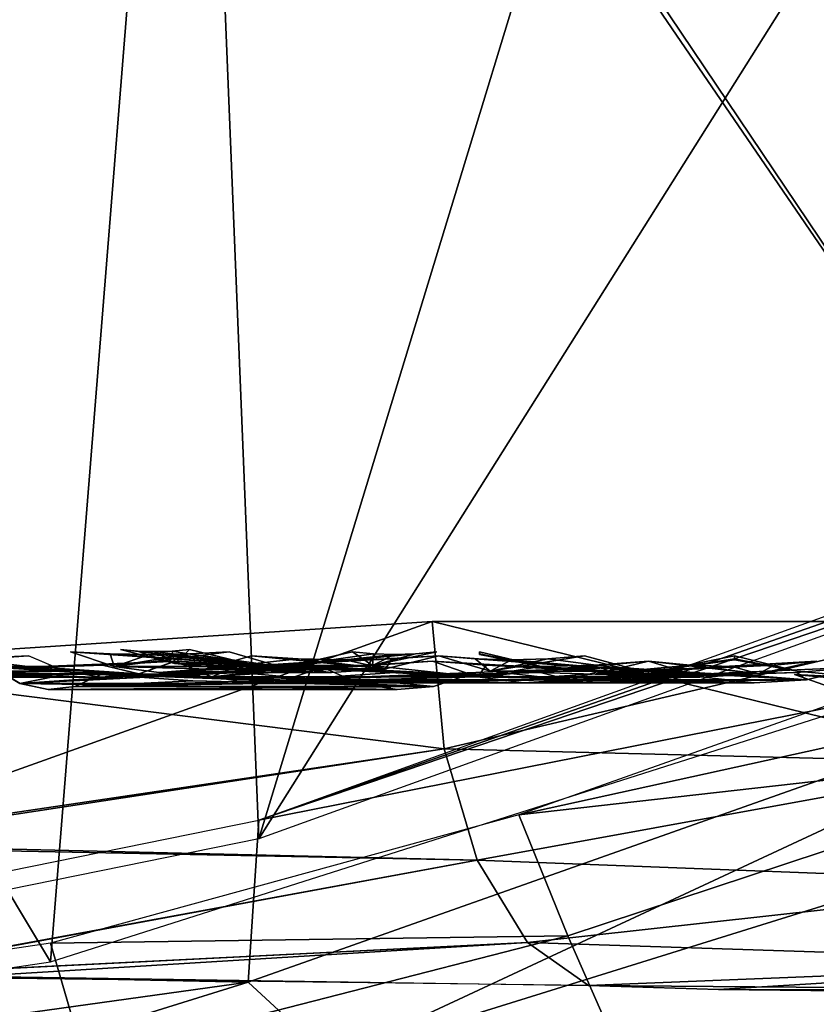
# Model space of a CAD drawing. Header units: millimetres. Extents: x -20 to 20, y -19.6 to 34.
# Tile 22 of 53: x 2.5 to 4.7, y -11.9 to -9.3. Entities that reach past the tile are written whole.
import ezdxf

# ---------------------------------------------------------------- set-up
doc = ezdxf.new("R2010")
doc.units = ezdxf.units.MM
doc.header["$LTSCALE"] = 101.851852
for name, color, linetype in [('161', 7, 'CONTINUOUS'), ('175', 7, 'CONTINUOUS'), ('177', 7, 'CONTINUOUS'), ('179', 7, 'CONTINUOUS'), ('180', 7, 'CONTINUOUS'), ('185', 7, 'CONTINUOUS'), ('187', 7, 'CONTINUOUS'), ('190', 7, 'CONTINUOUS'), ('198', 7, 'CONTINUOUS'), ('200', 7, 'CONTINUOUS'), ('207', 7, 'CONTINUOUS'), ('210', 7, 'CONTINUOUS'), ('211', 7, 'CONTINUOUS'), ('223', 7, 'CONTINUOUS'), ('225', 7, 'CONTINUOUS'), ('226', 7, 'CONTINUOUS'), ('229', 7, 'CONTINUOUS'), ('245', 7, 'CONTINUOUS'), ('256', 7, 'CONTINUOUS'), ('262', 7, 'CONTINUOUS'), ('314', 7, 'CONTINUOUS'), ('315', 7, 'CONTINUOUS'), ('318', 7, 'CONTINUOUS'), ('320', 7, 'CONTINUOUS'), ('338', 7, 'CONTINUOUS'), ('340', 7, 'CONTINUOUS'), ('355', 7, 'CONTINUOUS'), ('367', 7, 'CONTINUOUS')]:
    doc.layers.add(name, color=color, linetype=linetype)

msp = doc.modelspace()

# ---------------------------------------------------------------- linework, layer by layer
at = {"layer": '161', "linetype": 'Continuous'}
for points in [[(2.9541, -10.9747, 1.3775), (2.8084, -10.9371, 1.3096), (3.1484, -10.9747, 0.8436), (2.9541, -10.9747, 1.3775)], [(2.8084, -10.9371, 1.3096), (2.8545, -10.941, 1.1827), (3.1484, -10.9747, 0.8436), (2.8084, -10.9371, 1.3096)], [(2.8545, -10.941, 1.1827), (2.9007, -10.9423, 1.0558), (3.1484, -10.9747, 0.8436), (2.8545, -10.941, 1.1827)], [(2.9007, -10.9423, 1.0558), (2.9469, -10.941, 0.9289), (3.1484, -10.9747, 0.8436), (2.9007, -10.9423, 1.0558)], [(2.9469, -10.941, 0.9289), (2.9932, -10.9371, 0.802), (3.1484, -10.9747, 0.8436), (2.9469, -10.941, 0.9289)], [(3.5981, -10.9487, 1.1341), (3.2676, -10.9801, 1.5237), (3.6546, -10.9429, 0.9793), (3.5981, -10.9487, 1.1341)], [(3.6546, -10.9429, 0.9793), (3.2676, -10.9801, 1.5237), (3.4826, -10.9801, 0.9332), (3.6546, -10.9429, 0.9793)], [(3.429, -10.9429, 1.599), (3.2676, -10.9801, 1.5237), (3.4852, -10.9487, 1.444), (3.429, -10.9429, 1.599)], [(3.4852, -10.9487, 1.444), (3.2676, -10.9801, 1.5237), (3.5416, -10.9507, 1.289), (3.4852, -10.9487, 1.444)], [(3.5416, -10.9507, 1.289), (3.2676, -10.9801, 1.5237), (3.5981, -10.9487, 1.1341), (3.5416, -10.9507, 1.289)], [(3.3073, -10.9899, 0.8862), (2.9541, -10.9747, 1.3775), (3.1484, -10.9747, 0.8436), (3.3073, -10.9899, 0.8862)], [(3.1032, -10.9899, 1.447), (2.9541, -10.9747, 1.3775), (3.3073, -10.9899, 0.8862), (3.1032, -10.9899, 1.447)], [(3.4826, -10.9801, 0.9332), (3.1032, -10.9899, 1.447), (3.3073, -10.9899, 0.8862), (3.4826, -10.9801, 0.9332)], [(3.2676, -10.9801, 1.5237), (3.1032, -10.9899, 1.447), (3.4826, -10.9801, 0.9332), (3.2676, -10.9801, 1.5237)]]:
    msp.add_3dface(points, dxfattribs=at)
at = {"layer": '175', "linetype": 'Continuous'}
for points in [[(2.9557, -10.968, 4.2207), (3.1274, -10.9788, 4.0763), (3.7641, -11.01, 3.7641), (2.9557, -10.968, 4.2207)], [(3.0535, -11.01, 4.3605), (2.9557, -10.968, 4.2207), (3.7641, -11.01, 3.7641), (3.0535, -11.01, 4.3605)], [(3.1274, -10.9788, 4.0763), (3.2993, -10.9824, 3.9319), (3.7641, -11.01, 3.7641), (3.1274, -10.9788, 4.0763)], [(3.2993, -10.9824, 3.9319), (3.4715, -10.9788, 3.7876), (3.7641, -11.01, 3.7641), (3.2993, -10.9824, 3.9319)], [(3.4715, -10.9788, 3.7876), (3.6436, -10.968, 3.6435), (3.7641, -11.01, 3.7641), (3.4715, -10.9788, 3.7876)], [(3.9326, -10.9984, 4.2907), (3.2518, -11.0177, 4.6439), (4.1276, -10.9845, 4.1275), (3.9326, -10.9984, 4.2907)], [(4.1276, -10.9845, 4.1275), (3.2518, -11.0177, 4.6439), (4.0087, -11.0177, 4.0087), (4.1276, -10.9845, 4.1275)], [(3.3483, -10.9845, 4.7814), (3.2518, -11.0177, 4.6439), (3.5427, -10.9984, 4.6178), (3.3483, -10.9845, 4.7814)], [(3.7375, -11.003, 4.4542), (3.2518, -11.0177, 4.6439), (3.9326, -10.9984, 4.2907), (3.7375, -11.003, 4.4542)], [(3.5427, -10.9984, 4.6178), (3.2518, -11.0177, 4.6439), (3.7375, -11.003, 4.4542), (3.5427, -10.9984, 4.6178)], [(3.1537, -11.0265, 4.5039), (3.0535, -11.01, 4.3605), (3.8879, -11.0265, 3.8878), (3.1537, -11.0265, 4.5039)], [(3.8879, -11.0265, 3.8878), (3.0535, -11.01, 4.3605), (3.7641, -11.01, 3.7641), (3.8879, -11.0265, 3.8878)], [(3.2518, -11.0177, 4.6439), (3.1537, -11.0265, 4.5039), (4.0087, -11.0177, 4.0087), (3.2518, -11.0177, 4.6439)], [(4.0087, -11.0177, 4.0087), (3.1537, -11.0265, 4.5039), (3.8879, -11.0265, 3.8878), (4.0087, -11.0177, 4.0087)]]:
    msp.add_3dface(points, dxfattribs=at)
at = {"layer": '177', "linetype": 'Continuous'}
for points in [[(2.7812, -10.9487, -2.549), (2.6754, -10.9429, -2.6753), (2.7921, -10.9825, -2.7921), (2.7812, -10.9487, -2.549)], [(2.8871, -10.9507, -2.4226), (2.7812, -10.9487, -2.549), (2.7921, -10.9825, -2.7921), (2.8871, -10.9507, -2.4226)], [(3.0993, -10.9429, -2.1701), (2.9932, -10.9487, -2.2963), (2.7921, -10.9825, -2.7921), (3.0993, -10.9429, -2.1701)], [(3.2345, -10.9825, -2.2648), (3.0993, -10.9429, -2.1701), (2.7921, -10.9825, -2.7921), (3.2345, -10.9825, -2.2648)], [(2.9932, -10.9487, -2.2963), (2.8871, -10.9507, -2.4226), (2.7921, -10.9825, -2.7921), (2.9932, -10.9487, -2.2963)], [(3.1595, -10.9537, -3.1595), (3.5179, -10.989, -2.4632), (3.0367, -10.989, -3.0367), (3.1595, -10.9537, -3.1595)], [(3.2844, -10.9618, -3.0102), (3.5179, -10.989, -2.4632), (3.1595, -10.9537, -3.1595), (3.2844, -10.9618, -3.0102)], [(3.6601, -10.9537, -2.5628), (3.5179, -10.989, -2.4632), (3.5348, -10.9618, -2.7118), (3.6601, -10.9537, -2.5628)], [(3.4096, -10.9645, -2.861), (3.5179, -10.989, -2.4632), (3.2844, -10.9618, -3.0102), (3.4096, -10.9645, -2.861)], [(3.5348, -10.9618, -2.7118), (3.5179, -10.989, -2.4632), (3.4096, -10.9645, -2.861), (3.5348, -10.9618, -2.7118)], [(2.9117, -10.9983, -2.9117), (3.2345, -10.9825, -2.2648), (2.7921, -10.9825, -2.7921), (2.9117, -10.9983, -2.9117)], [(3.3731, -10.9983, -2.3619), (3.2345, -10.9825, -2.2648), (2.9117, -10.9983, -2.9117), (3.3731, -10.9983, -2.3619)], [(3.0367, -10.989, -3.0367), (3.3731, -10.9983, -2.3619), (2.9117, -10.9983, -2.9117), (3.0367, -10.989, -3.0367)], [(3.5179, -10.989, -2.4632), (3.3731, -10.9983, -2.3619), (3.0367, -10.989, -3.0367), (3.5179, -10.989, -2.4632)]]:
    msp.add_3dface(points, dxfattribs=at)
at = {"layer": '179', "linetype": 'Continuous'}
for points in [[(4.6116, -11.0035, 4.6114), (4.7937, -11.0208, 4.3937), (5.486, -11.0479, 3.8413), (4.6116, -11.0035, 4.6114)], [(4.7356, -11.0479, 4.7356), (4.6116, -11.0035, 4.6114), (5.486, -11.0479, 3.8413), (4.7356, -11.0479, 4.7356)]]:
    msp.add_3dface(points, dxfattribs=at)
at = {"layer": '180', "linetype": 'Continuous'}
for points in [[(1.8886, -10.9537, 4.0493), (2.6596, -10.9948, 3.7979), (1.9596, -10.9948, 4.202), (1.8886, -10.9537, 4.0493)], [(2.0569, -10.9618, 3.9519), (2.6596, -10.9948, 3.7979), (1.8886, -10.9537, 4.0493), (2.0569, -10.9618, 3.9519)], [(2.5633, -10.9537, 3.6599), (2.6596, -10.9948, 3.7979), (2.3944, -10.9618, 3.7571), (2.5633, -10.9537, 3.6599)], [(2.2254, -10.9645, 3.8546), (2.6596, -10.9948, 3.7979), (2.0569, -10.9618, 3.9519), (2.2254, -10.9645, 3.8546)], [(2.9558, -10.9679, 4.2207), (2.1058, -11.002, 4.5155), (2.858, -11.002, 4.0814), (2.9558, -10.9679, 4.2207)], [(2.7611, -10.9788, 4.3327), (2.1058, -11.002, 4.5155), (2.9558, -10.9679, 4.2207), (2.7611, -10.9788, 4.3327)], [(2.5664, -10.9824, 4.4451), (2.1058, -11.002, 4.5155), (2.7611, -10.9788, 4.3327), (2.5664, -10.9824, 4.4451)], [(2.372, -10.9788, 4.5574), (2.1058, -11.002, 4.5155), (2.5664, -10.9824, 4.4451), (2.372, -10.9788, 4.5574)], [(2.3944, -10.9618, 3.7571), (2.6596, -10.9948, 3.7979), (2.2254, -10.9645, 3.8546), (2.3944, -10.9618, 3.7571)], [(2.6596, -10.9948, 3.7979), (2.7585, -11.011, 3.9393), (1.9596, -10.9948, 4.202), (2.6596, -10.9948, 3.7979)], [(2.7585, -11.011, 3.9393), (2.0325, -11.011, 4.3585), (1.9596, -10.9948, 4.202), (2.7585, -11.011, 3.9393)], [(2.858, -11.002, 4.0814), (2.0325, -11.011, 4.3585), (2.7585, -11.011, 3.9393), (2.858, -11.002, 4.0814)], [(2.1058, -11.002, 4.5155), (2.0325, -11.011, 4.3585), (2.858, -11.002, 4.0814), (2.1058, -11.002, 4.5155)]]:
    msp.add_3dface(points, dxfattribs=at)
at = {"layer": '185', "linetype": 'Continuous'}
msp.add_3dface([(4.7937, -11.0208, -4.3937), (4.6115, -11.0035, -4.6115), (4.7356, -11.0479, -4.7356), (4.7937, -11.0208, -4.3937)], dxfattribs=at)
at = {"layer": '187', "linetype": 'Continuous'}
for points in [[(2.4671, -10.9845, 5.2902), (3.4474, -11.0276, 4.9232), (2.5401, -11.0276, 5.447), (2.4671, -10.9845, 5.2902)], [(2.687, -10.9984, 5.1629), (3.4474, -11.0276, 4.9232), (2.4671, -10.9845, 5.2902), (2.687, -10.9984, 5.1629)], [(3.7407, -11.0035, 5.3422), (2.6862, -11.0358, 5.7605), (3.6457, -11.0358, 5.2066), (3.7407, -11.0035, 5.3422)], [(2.7563, -11.0035, 5.9106), (2.6862, -11.0358, 5.7605), (3.002, -11.0208, 5.7682), (2.7563, -11.0035, 5.9106)], [(3.4945, -11.0208, 5.4838), (2.6862, -11.0358, 5.7605), (3.7407, -11.0035, 5.3422), (3.4945, -11.0208, 5.4838)], [(2.9073, -11.003, 5.0355), (3.4474, -11.0276, 4.9232), (2.687, -10.9984, 5.1629), (2.9073, -11.003, 5.0355)], [(3.1279, -10.9983, 4.9083), (3.4474, -11.0276, 4.9232), (2.9073, -11.003, 5.0355), (3.1279, -10.9983, 4.9083)], [(3.3483, -10.9845, 4.7815), (3.4474, -11.0276, 4.9232), (3.1279, -10.9983, 4.9083), (3.3483, -10.9845, 4.7815)], [(3.4474, -11.0276, 4.9232), (3.5492, -11.0444, 5.0687), (2.5401, -11.0276, 5.447), (3.4474, -11.0276, 4.9232)], [(3.5492, -11.0444, 5.0687), (2.6151, -11.0444, 5.608), (2.5401, -11.0276, 5.447), (3.5492, -11.0444, 5.0687)], [(3.002, -11.0208, 5.7682), (2.6862, -11.0358, 5.7605), (3.2481, -11.0266, 5.6259), (3.002, -11.0208, 5.7682)], [(3.2481, -11.0266, 5.6259), (2.6862, -11.0358, 5.7605), (3.4945, -11.0208, 5.4838), (3.2481, -11.0266, 5.6259)], [(2.6862, -11.0358, 5.7605), (2.6151, -11.0444, 5.608), (3.6457, -11.0358, 5.2066), (2.6862, -11.0358, 5.7605)], [(3.6457, -11.0358, 5.2066), (2.6151, -11.0444, 5.608), (3.5492, -11.0444, 5.0687), (3.6457, -11.0358, 5.2066)]]:
    msp.add_3dface(points, dxfattribs=at)
at = {"layer": '190', "linetype": 'Continuous'}
for points in [[(3.7689, -10.9507), (3.9336, -10.9825, -0.3442), (3.769, -10.9487, 0.1649), (3.7689, -10.9507)], [(3.769, -10.9487, -0.1652), (3.9336, -10.9825, -0.3442), (3.7689, -10.9507), (3.769, -10.9487, -0.1652)], [(3.7691, -10.9429, -0.3303), (3.9336, -10.9825, -0.3442), (3.769, -10.9487, -0.1652), (3.7691, -10.9429, -0.3303)], [(3.769, -10.9487, 0.1649), (3.9336, -10.9825, -0.3442), (3.7691, -10.9429, 0.3296), (3.769, -10.9487, 0.1649)], [(3.7691, -10.9429, 0.3296), (3.9336, -10.9825, -0.3442), (3.9336, -10.9825, 0.3441), (3.7691, -10.9429, 0.3296)], [(4.4512, -10.9537, -0.3899), (4.2782, -10.989, 0.3743), (4.2783, -10.989, -0.3744), (4.4512, -10.9537, -0.3899)], [(4.4509, -10.9618, -0.195), (4.2782, -10.989, 0.3743), (4.4512, -10.9537, -0.3899), (4.4509, -10.9618, -0.195)], [(4.4512, -10.9537, 0.3894), (4.2782, -10.989, 0.3743), (4.4509, -10.9618, 0.1948), (4.4512, -10.9537, 0.3894)], [(4.4509, -10.9645), (4.2782, -10.989, 0.3743), (4.4509, -10.9618, -0.195), (4.4509, -10.9645)], [(4.4509, -10.9618, 0.1948), (4.2782, -10.989, 0.3743), (4.4509, -10.9645), (4.4509, -10.9618, 0.1948)], [(4.1021, -10.9983, -0.3589), (4.1021, -10.9983, 0.3589), (3.9336, -10.9825, -0.3442), (4.1021, -10.9983, -0.3589)], [(3.9336, -10.9825, -0.3442), (4.1021, -10.9983, 0.3589), (3.9336, -10.9825, 0.3441), (3.9336, -10.9825, -0.3442)], [(4.2783, -10.989, -0.3744), (4.2782, -10.989, 0.3743), (4.1021, -10.9983, -0.3589), (4.2783, -10.989, -0.3744)], [(4.2782, -10.989, 0.3743), (4.1021, -10.9983, 0.3589), (4.1021, -10.9983, -0.3589), (4.2782, -10.989, 0.3743)]]:
    msp.add_3dface(points, dxfattribs=at)
at = {"layer": '198', "linetype": 'Continuous'}
for points in [[(3.7876, -10.9788, -3.4714), (3.6435, -10.968, -3.6435), (3.7641, -11.01, -3.7641), (3.7876, -10.9788, -3.4714)], [(4.3605, -11.01, -3.0533), (4.2208, -10.968, -2.9555), (3.7641, -11.01, -3.7641), (4.3605, -11.01, -3.0533)], [(4.2208, -10.968, -2.9555), (4.0764, -10.9788, -3.1273), (3.7641, -11.01, -3.7641), (4.2208, -10.968, -2.9555)], [(4.0764, -10.9788, -3.1273), (3.9319, -10.9824, -3.2993), (3.7641, -11.01, -3.7641), (4.0764, -10.9788, -3.1273)], [(3.9319, -10.9824, -3.2993), (3.7876, -10.9788, -3.4714), (3.7641, -11.01, -3.7641), (3.9319, -10.9824, -3.2993)], [(4.1276, -10.9845, -4.1276), (4.6439, -11.0177, -3.2517), (4.0087, -11.0177, -4.0087), (4.1276, -10.9845, -4.1276)], [(4.2907, -10.9984, -3.9326), (4.6439, -11.0177, -3.2517), (4.1276, -10.9845, -4.1276), (4.2907, -10.9984, -3.9326)], [(4.4542, -11.003, -3.7375), (4.6439, -11.0177, -3.2517), (4.2907, -10.9984, -3.9326), (4.4542, -11.003, -3.7375)], [(4.6179, -10.9984, -3.5426), (4.6439, -11.0177, -3.2517), (4.4542, -11.003, -3.7375), (4.6179, -10.9984, -3.5426)], [(4.7815, -10.9845, -3.3482), (4.6439, -11.0177, -3.2517), (4.6179, -10.9984, -3.5426), (4.7815, -10.9845, -3.3482)], [(3.8879, -11.0265, -3.8879), (4.3605, -11.01, -3.0533), (3.7641, -11.01, -3.7641), (3.8879, -11.0265, -3.8879)], [(4.5039, -11.0265, -3.1537), (4.3605, -11.01, -3.0533), (3.8879, -11.0265, -3.8879), (4.5039, -11.0265, -3.1537)], [(4.0087, -11.0177, -4.0087), (4.5039, -11.0265, -3.1537), (3.8879, -11.0265, -3.8879), (4.0087, -11.0177, -4.0087)], [(4.6439, -11.0177, -3.2517), (4.5039, -11.0265, -3.1537), (4.0087, -11.0177, -4.0087), (4.6439, -11.0177, -3.2517)]]:
    msp.add_3dface(points, dxfattribs=at)
at = {"layer": '200', "linetype": 'Continuous'}
for points in [[(4.4509, -10.9618, -0.195), (4.4512, -10.9537, -0.3899), (4.6189, -10.9948, -0.4043), (4.4509, -10.9618, -0.195)], [(4.4512, -10.9537, 0.3894), (4.4509, -10.9618, 0.1948), (4.6189, -10.9948, -0.4043), (4.4512, -10.9537, 0.3894)], [(4.4512, -10.9537, 0.3894), (4.6189, -10.9948, -0.4043), (4.6188, -10.9947, 0.4041), (4.4512, -10.9537, 0.3894)], [(4.4509, -10.9645), (4.4509, -10.9618, -0.195), (4.6189, -10.9948, -0.4043), (4.4509, -10.9645)], [(4.4509, -10.9618, 0.1948), (4.4509, -10.9645), (4.6189, -10.9948, -0.4043), (4.4509, -10.9618, 0.1948)], [(4.6189, -10.9948, -0.4043), (4.7908, -11.011, -0.4192), (4.6188, -10.9947, 0.4041), (4.6189, -10.9948, -0.4043)], [(4.7908, -11.011, -0.4192), (4.7908, -11.011, 0.4191), (4.6188, -10.9947, 0.4041), (4.7908, -11.011, -0.4192)]]:
    msp.add_3dface(points, dxfattribs=at)
at = {"layer": '207', "linetype": 'Continuous'}
for points in [[(3.7572, -10.9618, -2.3942), (3.6601, -10.9537, -2.5628), (3.7979, -10.9947, -2.6594), (3.7572, -10.9618, -2.3942)], [(4.202, -10.9948, -1.9595), (4.0495, -10.9537, -1.8884), (3.7979, -10.9947, -2.6594), (4.202, -10.9948, -1.9595)], [(4.0495, -10.9537, -1.8884), (3.952, -10.9618, -2.0568), (3.7979, -10.9947, -2.6594), (4.0495, -10.9537, -1.8884)], [(3.8546, -10.9645, -2.2254), (3.7572, -10.9618, -2.3942), (3.7979, -10.9947, -2.6594), (3.8546, -10.9645, -2.2254)], [(3.952, -10.9618, -2.0568), (3.8546, -10.9645, -2.2254), (3.7979, -10.9947, -2.6594), (3.952, -10.9618, -2.0568)], [(4.2208, -10.968, -2.9555), (4.5156, -11.002, -2.1057), (4.0813, -11.002, -2.8578), (4.2208, -10.968, -2.9555)], [(4.3328, -10.9788, -2.761), (4.5156, -11.002, -2.1057), (4.2208, -10.968, -2.9555), (4.3328, -10.9788, -2.761)], [(4.4451, -10.9824, -2.5664), (4.5156, -11.002, -2.1057), (4.3328, -10.9788, -2.761), (4.4451, -10.9824, -2.5664)], [(4.5575, -10.9788, -2.3719), (4.5156, -11.002, -2.1057), (4.4451, -10.9824, -2.5664), (4.5575, -10.9788, -2.3719)], [(4.6699, -10.968, -2.1777), (4.5156, -11.002, -2.1057), (4.5575, -10.9788, -2.3719), (4.6699, -10.968, -2.1777)], [(3.9394, -11.011, -2.7584), (4.202, -10.9948, -1.9595), (3.7979, -10.9947, -2.6594), (3.9394, -11.011, -2.7584)], [(4.3585, -11.011, -2.0324), (4.202, -10.9948, -1.9595), (3.9394, -11.011, -2.7584), (4.3585, -11.011, -2.0324)], [(4.0813, -11.002, -2.8578), (4.3585, -11.011, -2.0324), (3.9394, -11.011, -2.7584), (4.0813, -11.002, -2.8578)], [(4.5156, -11.002, -2.1057), (4.3585, -11.011, -2.0324), (4.0813, -11.002, -2.8578), (4.5156, -11.002, -2.1057)]]:
    msp.add_3dface(points, dxfattribs=at)
at = {"layer": '210', "linetype": 'Continuous'}
for points in [[(3.7641, -11.01, 3.7641), (3.6436, -10.968, 3.6435), (4.3605, -11.01, 3.0532), (3.7641, -11.01, 3.7641)], [(3.6436, -10.968, 3.6435), (3.7876, -10.9788, 3.4714), (4.3605, -11.01, 3.0532), (3.6436, -10.968, 3.6435)], [(3.7876, -10.9788, 3.4714), (3.9319, -10.9824, 3.2993), (4.3605, -11.01, 3.0532), (3.7876, -10.9788, 3.4714)], [(3.9319, -10.9824, 3.2993), (4.0764, -10.9788, 3.1272), (4.3605, -11.01, 3.0532), (3.9319, -10.9824, 3.2993)], [(4.0764, -10.9788, 3.1272), (4.2209, -10.968, 2.9554), (4.3605, -11.01, 3.0532), (4.0764, -10.9788, 3.1272)], [(4.7816, -10.9845, 3.348), (4.0087, -11.0177, 4.0087), (4.6439, -11.0177, 3.2517), (4.7816, -10.9845, 3.348)], [(4.1276, -10.9845, 4.1275), (4.0087, -11.0177, 4.0087), (4.2907, -10.9984, 3.9326), (4.1276, -10.9845, 4.1275)], [(4.6179, -10.9984, 3.5426), (4.0087, -11.0177, 4.0087), (4.7816, -10.9845, 3.348), (4.6179, -10.9984, 3.5426)], [(4.2907, -10.9984, 3.9326), (4.0087, -11.0177, 4.0087), (4.4542, -11.003, 3.7375), (4.2907, -10.9984, 3.9326)], [(4.4542, -11.003, 3.7375), (4.0087, -11.0177, 4.0087), (4.6179, -10.9984, 3.5426), (4.4542, -11.003, 3.7375)], [(4.5039, -11.0265, 3.1537), (3.7641, -11.01, 3.7641), (4.3605, -11.01, 3.0532), (4.5039, -11.0265, 3.1537)], [(3.8879, -11.0265, 3.8878), (3.7641, -11.01, 3.7641), (4.5039, -11.0265, 3.1537), (3.8879, -11.0265, 3.8878)], [(4.6439, -11.0177, 3.2517), (3.8879, -11.0265, 3.8878), (4.5039, -11.0265, 3.1537), (4.6439, -11.0177, 3.2517)], [(4.0087, -11.0177, 4.0087), (3.8879, -11.0265, 3.8878), (4.6439, -11.0177, 3.2517), (4.0087, -11.0177, 4.0087)]]:
    msp.add_3dface(points, dxfattribs=at)
at = {"layer": '211', "linetype": 'Continuous'}
for points in [[(2.9554, -10.968, -4.2209), (3.0532, -11.01, -4.3605), (3.1272, -10.9788, -4.0764), (2.9554, -10.968, -4.2209)], [(3.0532, -11.01, -4.3605), (3.6435, -10.968, -3.6435), (3.4714, -10.9788, -3.7876), (3.0532, -11.01, -4.3605)], [(3.7641, -11.01, -3.7641), (3.6435, -10.968, -3.6435), (3.0532, -11.01, -4.3605), (3.7641, -11.01, -3.7641)], [(3.1272, -10.9788, -4.0764), (3.0532, -11.01, -4.3605), (3.2993, -10.9824, -3.9319), (3.1272, -10.9788, -4.0764)], [(3.2993, -10.9824, -3.9319), (3.0532, -11.01, -4.3605), (3.4714, -10.9788, -3.7876), (3.2993, -10.9824, -3.9319)], [(3.3481, -10.9845, -4.7816), (4.0087, -11.0177, -4.0087), (3.2517, -11.0177, -4.6439), (3.3481, -10.9845, -4.7816)], [(3.5426, -10.9984, -4.6179), (4.0087, -11.0177, -4.0087), (3.3481, -10.9845, -4.7816), (3.5426, -10.9984, -4.6179)], [(3.7375, -11.003, -4.4542), (4.0087, -11.0177, -4.0087), (3.5426, -10.9984, -4.6179), (3.7375, -11.003, -4.4542)], [(3.9326, -10.9984, -4.2907), (4.0087, -11.0177, -4.0087), (3.7375, -11.003, -4.4542), (3.9326, -10.9984, -4.2907)], [(4.1276, -10.9845, -4.1276), (4.0087, -11.0177, -4.0087), (3.9326, -10.9984, -4.2907), (4.1276, -10.9845, -4.1276)], [(3.1537, -11.0265, -4.5039), (3.7641, -11.01, -3.7641), (3.0532, -11.01, -4.3605), (3.1537, -11.0265, -4.5039)], [(3.8879, -11.0265, -3.8879), (3.7641, -11.01, -3.7641), (3.1537, -11.0265, -4.5039), (3.8879, -11.0265, -3.8879)], [(3.8879, -11.0265, -3.8879), (3.1537, -11.0265, -4.5039), (3.2517, -11.0177, -4.6439), (3.8879, -11.0265, -3.8879)], [(4.0087, -11.0177, -4.0087), (3.8879, -11.0265, -3.8879), (3.2517, -11.0177, -4.6439), (4.0087, -11.0177, -4.0087)]]:
    msp.add_3dface(points, dxfattribs=at)
at = {"layer": '223', "linetype": 'Continuous'}
for points in [[(2.4667, -10.9845, -5.2905), (2.5399, -11.0276, -5.4471), (2.6868, -10.9983, -5.163), (2.4667, -10.9845, -5.2905)], [(3.1278, -10.9984, -4.9084), (2.5399, -11.0276, -5.4471), (3.3481, -10.9845, -4.7816), (3.1278, -10.9984, -4.9084)], [(3.3481, -10.9845, -4.7816), (2.5399, -11.0276, -5.4471), (3.4473, -11.0276, -4.9232), (3.3481, -10.9845, -4.7816)], [(2.6868, -10.9983, -5.163), (2.5399, -11.0276, -5.4471), (2.9073, -11.003, -5.0355), (2.6868, -10.9983, -5.163)], [(2.9073, -11.003, -5.0355), (2.5399, -11.0276, -5.4471), (3.1278, -10.9984, -4.9084), (2.9073, -11.003, -5.0355)], [(2.6862, -11.0358, -5.7606), (2.7562, -11.0035, -5.9106), (3.6457, -11.0358, -5.2066), (2.6862, -11.0358, -5.7606)], [(2.7562, -11.0035, -5.9106), (3.0019, -11.0208, -5.7683), (3.6457, -11.0358, -5.2066), (2.7562, -11.0035, -5.9106)], [(3.4945, -11.0208, -5.4838), (3.7407, -11.0035, -5.3422), (3.6457, -11.0358, -5.2066), (3.4945, -11.0208, -5.4838)], [(2.5399, -11.0276, -5.4471), (2.6151, -11.0444, -5.6081), (3.5492, -11.0444, -5.0687), (2.5399, -11.0276, -5.4471)], [(3.4473, -11.0276, -4.9232), (2.5399, -11.0276, -5.4471), (3.5492, -11.0444, -5.0687), (3.4473, -11.0276, -4.9232)], [(3.0019, -11.0208, -5.7683), (3.2481, -11.0266, -5.6259), (3.6457, -11.0358, -5.2066), (3.0019, -11.0208, -5.7683)], [(3.2481, -11.0266, -5.6259), (3.4945, -11.0208, -5.4838), (3.6457, -11.0358, -5.2066), (3.2481, -11.0266, -5.6259)], [(2.6151, -11.0444, -5.6081), (2.6862, -11.0358, -5.7606), (3.6457, -11.0358, -5.2066), (2.6151, -11.0444, -5.6081)], [(3.5492, -11.0444, -5.0687), (2.6151, -11.0444, -5.6081), (3.6457, -11.0358, -5.2066), (3.5492, -11.0444, -5.0687)]]:
    msp.add_3dface(points, dxfattribs=at)
at = {"layer": '225', "linetype": 'Continuous'}
for points in [[(2.7921, -10.9825, 2.7921), (2.6754, -10.9429, 2.6753), (3.2345, -10.9825, 2.2648), (2.7921, -10.9825, 2.7921)], [(2.6754, -10.9429, 2.6753), (2.7812, -10.9487, 2.549), (3.2345, -10.9825, 2.2648), (2.6754, -10.9429, 2.6753)], [(2.7812, -10.9487, 2.549), (2.8871, -10.9507, 2.4226), (3.2345, -10.9825, 2.2648), (2.7812, -10.9487, 2.549)], [(2.8871, -10.9507, 2.4226), (2.9932, -10.9487, 2.2963), (3.2345, -10.9825, 2.2648), (2.8871, -10.9507, 2.4226)], [(2.9932, -10.9487, 2.2963), (3.0993, -10.9429, 2.1701), (3.2345, -10.9825, 2.2648), (2.9932, -10.9487, 2.2963)], [(3.1595, -10.9537, 3.1594), (3.0367, -10.989, 3.0367), (3.2844, -10.9618, 3.0102), (3.1595, -10.9537, 3.1594)], [(3.5348, -10.9618, 2.7118), (3.0367, -10.989, 3.0367), (3.6601, -10.9537, 2.5628), (3.5348, -10.9618, 2.7118)], [(3.6601, -10.9537, 2.5628), (3.0367, -10.989, 3.0367), (3.5179, -10.989, 2.4632), (3.6601, -10.9537, 2.5628)], [(3.2844, -10.9618, 3.0102), (3.0367, -10.989, 3.0367), (3.4096, -10.9645, 2.861), (3.2844, -10.9618, 3.0102)], [(3.4096, -10.9645, 2.861), (3.0367, -10.989, 3.0367), (3.5348, -10.9618, 2.7118), (3.4096, -10.9645, 2.861)], [(3.3731, -10.9983, 2.3619), (2.7921, -10.9825, 2.7921), (3.2345, -10.9825, 2.2648), (3.3731, -10.9983, 2.3619)], [(2.9117, -10.9983, 2.9117), (2.7921, -10.9825, 2.7921), (3.3731, -10.9983, 2.3619), (2.9117, -10.9983, 2.9117)], [(3.0367, -10.989, 3.0367), (2.9117, -10.9983, 2.9117), (3.5179, -10.989, 2.4632), (3.0367, -10.989, 3.0367)], [(3.5179, -10.989, 2.4632), (2.9117, -10.9983, 2.9117), (3.3731, -10.9983, 2.3619), (3.5179, -10.989, 2.4632)]]:
    msp.add_3dface(points, dxfattribs=at)
at = {"layer": '226', "linetype": 'Continuous'}
for points in [[(2.5627, -10.9537, -3.6602), (1.9593, -10.9948, -4.2022), (2.6593, -10.9948, -3.798), (2.5627, -10.9537, -3.6602)], [(2.3941, -10.9618, -3.7573), (1.9593, -10.9948, -4.2022), (2.5627, -10.9537, -3.6602), (2.3941, -10.9618, -3.7573)], [(2.1056, -11.002, -4.5158), (2.1773, -10.9679, -4.6701), (2.8577, -11.002, -4.0814), (2.1056, -11.002, -4.5158)], [(2.1773, -10.9679, -4.6701), (2.3717, -10.9788, -4.5576), (2.8577, -11.002, -4.0814), (2.1773, -10.9679, -4.6701)], [(2.3717, -10.9788, -4.5576), (2.5664, -10.9824, -4.4451), (2.8577, -11.002, -4.0814), (2.3717, -10.9788, -4.5576)], [(2.5664, -10.9824, -4.4451), (2.7609, -10.9788, -4.3329), (2.8577, -11.002, -4.0814), (2.5664, -10.9824, -4.4451)], [(2.7609, -10.9788, -4.3329), (2.9554, -10.968, -4.2209), (2.8577, -11.002, -4.0814), (2.7609, -10.9788, -4.3329)], [(1.9593, -10.9948, -4.2022), (2.0323, -11.011, -4.3586), (2.6593, -10.9948, -3.798), (1.9593, -10.9948, -4.2022)], [(2.6593, -10.9948, -3.798), (2.0323, -11.011, -4.3586), (2.7584, -11.011, -3.9394), (2.6593, -10.9948, -3.798)], [(2.0323, -11.011, -4.3586), (2.1056, -11.002, -4.5158), (2.7584, -11.011, -3.9394), (2.0323, -11.011, -4.3586)], [(2.7584, -11.011, -3.9394), (2.1056, -11.002, -4.5158), (2.8577, -11.002, -4.0814), (2.7584, -11.011, -3.9394)]]:
    msp.add_3dface(points, dxfattribs=at)
at = {"layer": '229', "linetype": 'Continuous'}
for points in [[(3.6601, -10.9537, 2.5628), (3.7573, -10.9618, 2.3941), (4.202, -10.9947, 1.9594), (3.6601, -10.9537, 2.5628)], [(3.798, -10.9948, 2.6593), (3.6601, -10.9537, 2.5628), (4.202, -10.9947, 1.9594), (3.798, -10.9948, 2.6593)], [(3.952, -10.9618, 2.0568), (4.0495, -10.9537, 1.8883), (4.202, -10.9947, 1.9594), (3.952, -10.9618, 2.0568)], [(3.7573, -10.9618, 2.3941), (3.8546, -10.9645, 2.2254), (4.202, -10.9947, 1.9594), (3.7573, -10.9618, 2.3941)], [(3.8546, -10.9645, 2.2254), (3.952, -10.9618, 2.0568), (4.202, -10.9947, 1.9594), (3.8546, -10.9645, 2.2254)], [(4.2209, -10.968, 2.9554), (4.0813, -11.002, 2.8577), (4.3329, -10.9788, 2.7609), (4.2209, -10.968, 2.9554)], [(4.5575, -10.9788, 2.3718), (4.0813, -11.002, 2.8577), (4.67, -10.968, 2.1776), (4.5575, -10.9788, 2.3718)], [(4.67, -10.968, 2.1776), (4.0813, -11.002, 2.8577), (4.5156, -11.002, 2.1056), (4.67, -10.968, 2.1776)], [(4.3329, -10.9788, 2.7609), (4.0813, -11.002, 2.8577), (4.4451, -10.9824, 2.5664), (4.3329, -10.9788, 2.7609)], [(4.4451, -10.9824, 2.5664), (4.0813, -11.002, 2.8577), (4.5575, -10.9788, 2.3718), (4.4451, -10.9824, 2.5664)], [(4.3585, -11.011, 2.0324), (3.798, -10.9948, 2.6593), (4.202, -10.9947, 1.9594), (4.3585, -11.011, 2.0324)], [(3.9394, -11.011, 2.7584), (3.798, -10.9948, 2.6593), (4.3585, -11.011, 2.0324), (3.9394, -11.011, 2.7584)], [(4.0813, -11.002, 2.8577), (3.9394, -11.011, 2.7584), (4.5156, -11.002, 2.1056), (4.0813, -11.002, 2.8577)], [(4.5156, -11.002, 2.1056), (3.9394, -11.011, 2.7584), (4.3585, -11.011, 2.0324), (4.5156, -11.002, 2.1056)]]:
    msp.add_3dface(points, dxfattribs=at)
at = {"layer": '245', "linetype": 'Continuous'}
for points in [[(2.8545, -10.941, -1.1827), (2.8084, -10.9371, -1.3096), (2.9541, -10.9747, -1.3775), (2.8545, -10.941, -1.1827)], [(2.9007, -10.9423, -1.0558), (2.8545, -10.941, -1.1827), (2.9541, -10.9747, -1.3775), (2.9007, -10.9423, -1.0558)], [(2.9469, -10.941, -0.9289), (2.9007, -10.9423, -1.0558), (2.9541, -10.9747, -1.3775), (2.9469, -10.941, -0.9289)], [(2.9932, -10.9371, -0.802), (2.9469, -10.941, -0.9289), (2.9541, -10.9747, -1.3775), (2.9932, -10.9371, -0.802)], [(3.1484, -10.9747, -0.8436), (2.9932, -10.9371, -0.802), (2.9541, -10.9747, -1.3775), (3.1484, -10.9747, -0.8436)], [(3.429, -10.9429, -1.599), (3.4826, -10.9801, -0.9332), (3.2676, -10.9801, -1.5237), (3.429, -10.9429, -1.599)], [(3.4852, -10.9487, -1.444), (3.4826, -10.9801, -0.9332), (3.429, -10.9429, -1.599), (3.4852, -10.9487, -1.444)], [(3.6546, -10.9429, -0.9793), (3.4826, -10.9801, -0.9332), (3.5981, -10.9487, -1.1341), (3.6546, -10.9429, -0.9793)], [(3.5981, -10.9487, -1.1341), (3.4826, -10.9801, -0.9332), (3.5416, -10.9507, -1.289), (3.5981, -10.9487, -1.1341)], [(3.5416, -10.9507, -1.289), (3.4826, -10.9801, -0.9332), (3.4852, -10.9487, -1.444), (3.5416, -10.9507, -1.289)], [(3.1032, -10.9899, -1.447), (3.1484, -10.9747, -0.8436), (2.9541, -10.9747, -1.3775), (3.1032, -10.9899, -1.447)], [(3.3073, -10.9899, -0.8862), (3.1484, -10.9747, -0.8436), (3.1032, -10.9899, -1.447), (3.3073, -10.9899, -0.8862)], [(3.2676, -10.9801, -1.5237), (3.3073, -10.9899, -0.8862), (3.1032, -10.9899, -1.447), (3.2676, -10.9801, -1.5237)], [(3.4826, -10.9801, -0.9332), (3.3073, -10.9899, -0.8862), (3.2676, -10.9801, -1.5237), (3.4826, -10.9801, -0.9332)]]:
    msp.add_3dface(points, dxfattribs=at)
at = {"layer": '256', "color": 18, "linetype": 'Continuous', "true_color": 0x000000}
for points in [[(4.4281, -7.3433, -9.4654), (3.1791, -11.4432, -9.9547), (3.0133, -7.3615, -10.0061), (4.4281, -7.3433, -9.4654)], [(5.7707, -10.5097, -8.7122), (3.1791, -11.4432, -9.9547), (5.7707, -7.3262, -8.7122), (5.7707, -10.5097, -8.7122)], [(5.7707, -7.3262, -8.7122), (3.1791, -11.4432, -9.9547), (4.4281, -7.3433, -9.4654), (5.7707, -7.3262, -8.7122)], [(1.2359, -11.8377, -10.3767), (0, -7.4, -10.45), (3.0133, -7.3615, -10.0061), (1.2359, -11.8377, -10.3767)], [(3.1791, -11.4432, -9.9547), (1.2359, -11.8377, -10.3767), (3.0133, -7.3615, -10.0061), (3.1791, -11.4432, -9.9547)]]:
    msp.add_3dface(points, dxfattribs=at)
at = {"layer": '262', "color": 18, "linetype": 'Continuous', "true_color": 0x000000}
for points in [[(4.3857, -7.3439, 9.4851), (3.0133, -7.3615, 10.0061), (5.3893, -10.8922, 8.9531), (4.3857, -7.3439, 9.4851)], [(5.7707, -7.3262, 8.7122), (4.3857, -7.3439, 9.4851), (5.7707, -10.5363, 8.7122), (5.7707, -7.3262, 8.7122)], [(5.6983, -10.7017, 8.7597), (4.3857, -7.3439, 9.4851), (5.3893, -10.8922, 8.9531), (5.6983, -10.7017, 8.7597)], [(5.7707, -10.5363, 8.7122), (4.3857, -7.3439, 9.4851), (5.6983, -10.7017, 8.7597), (5.7707, -10.5363, 8.7122)], [(2.9759, -7.3619, 10.0173), (0, -7.4, 10.45), (2.6219, -11.7725, 10.1157), (2.9759, -7.3619, 10.0173)], [(5.3893, -10.8922, 8.9531), (2.9759, -7.3619, 10.0173), (2.6219, -11.7725, 10.1157), (5.3893, -10.8922, 8.9531)], [(3.0133, -7.3615, 10.0061), (2.9759, -7.3619, 10.0173), (5.3893, -10.8922, 8.9531), (3.0133, -7.3615, 10.0061)], [(2.6219, -11.7725, 10.1157), (0, -7.4, 10.45), (0.7194, -12.0554, 10.4252), (2.6219, -11.7725, 10.1157)]]:
    msp.add_3dface(points, dxfattribs=at)
at = {"layer": '314', "color": 18, "linetype": 'Continuous', "true_color": 0x000000}
for points in [[(3.6744, -11.2024, -6.3328), (5.1318, -10.8622, -5.1318), (3.6422, -10.8622, -6.2773), (3.6744, -11.2024, -6.3328)], [(5.1881, -11.2411, -5.1881), (5.1318, -10.8622, -5.1318), (3.6744, -11.2024, -6.3328), (5.1881, -11.2411, -5.1881)], [(3.7628, -11.5004, -6.4852), (5.1881, -11.2411, -5.1881), (3.6744, -11.2024, -6.3328), (3.7628, -11.5004, -6.4852)], [(5.3419, -11.5614, -5.3419), (5.1881, -11.2411, -5.1881), (3.7628, -11.5004, -6.4852), (5.3419, -11.5614, -5.3419)], [(3.897, -11.7204, -6.7163), (5.3419, -11.5614, -5.3419), (3.7628, -11.5004, -6.4852), (3.897, -11.7204, -6.7163)], [(5.5703, -11.775, -5.5703), (5.3419, -11.5614, -5.3419), (3.897, -11.7204, -6.7163), (5.5703, -11.775, -5.5703)], [(4.0607, -11.8361, -6.9985), (5.5703, -11.775, -5.5703), (3.897, -11.7204, -6.7163), (4.0607, -11.8361, -6.9985)], [(4.4086, -11.8467, -6.8864), (5.5703, -11.775, -5.5703), (4.0607, -11.8361, -6.9985), (4.4086, -11.8467, -6.8864)], [(4.7371, -11.85, -6.7635), (5.5703, -11.775, -5.5703), (4.4086, -11.8467, -6.8864), (4.7371, -11.85, -6.7635)]]:
    msp.add_3dface(points, dxfattribs=at)
at = {"layer": '315', "color": 18, "linetype": 'Continuous', "true_color": 0x000000}
for points in [[(3.6422, -10.8622, 6.2773), (5.1881, -11.2411, 5.1881), (3.6744, -11.2024, 6.3328), (3.6422, -10.8622, 6.2773)], [(5.1318, -10.8622, 5.1318), (5.1881, -11.2411, 5.1881), (3.6422, -10.8622, 6.2773), (5.1318, -10.8622, 5.1318)], [(3.6744, -11.2024, 6.3328), (5.1881, -11.2411, 5.1881), (3.7628, -11.5004, 6.4852), (3.6744, -11.2024, 6.3328)], [(5.1881, -11.2411, 5.1881), (5.3419, -11.5614, 5.3419), (3.7628, -11.5004, 6.4852), (5.1881, -11.2411, 5.1881)], [(3.7628, -11.5004, 6.4852), (5.3419, -11.5614, 5.3419), (3.897, -11.7204, 6.7163), (3.7628, -11.5004, 6.4852)], [(5.3419, -11.5614, 5.3419), (5.5703, -11.775, 5.5703), (3.897, -11.7204, 6.7163), (5.3419, -11.5614, 5.3419)], [(3.897, -11.7204, 6.7163), (5.5703, -11.775, 5.5703), (4.0607, -11.8361, 6.9985), (3.897, -11.7204, 6.7163)], [(5.5703, -11.775, 5.5703), (5.8389, -11.85, 5.8389), (4.0607, -11.8361, 6.9985), (5.5703, -11.775, 5.5703)], [(4.0607, -11.8361, 6.9985), (5.8389, -11.85, 5.8389), (4.4085, -11.8467, 6.8864), (4.0607, -11.8361, 6.9985)], [(5.8389, -11.85, 5.8389), (4.7371, -11.85, 6.7635), (4.4085, -11.8467, 6.8864), (5.8389, -11.85, 5.8389)]]:
    msp.add_3dface(points, dxfattribs=at)
at = {"layer": '318', "color": 18, "linetype": 'Continuous', "true_color": 0x000000}
for points in [[(3.6422, -10.8622, 6.2773), (3.6744, -11.2024, 6.3328), (1.8849, -10.9767, 7.0099), (3.6422, -10.8622, 6.2773)], [(1.8849, -10.9767, 7.0099), (3.6744, -11.2024, 6.3328), (1.9545, -11.4575, 7.1265), (1.8849, -10.9767, 7.0099)], [(3.6744, -11.2024, 6.3328), (3.7628, -11.5004, 6.4852), (1.9545, -11.4575, 7.1265), (3.6744, -11.2024, 6.3328)], [(1.9545, -11.4575, 7.1265), (3.7628, -11.5004, 6.4852), (2.0686, -11.8117, 7.4496), (1.9545, -11.4575, 7.1265)], [(3.7628, -11.5004, 6.4852), (3.897, -11.7204, 6.7163), (2.0686, -11.8117, 7.4496), (3.7628, -11.5004, 6.4852)], [(3.897, -11.7204, 6.7163), (4.0607, -11.8361, 6.9985), (2.0686, -11.8117, 7.4496), (3.897, -11.7204, 6.7163)]]:
    msp.add_3dface(points, dxfattribs=at)
at = {"layer": '320', "color": 18, "linetype": 'Continuous', "true_color": 0x000000}
for points in [[(3.6422, -10.8622, -6.2773), (1.8849, -10.9767, -7.0099), (1.956, -11.4645, -7.1303), (3.6422, -10.8622, -6.2773)], [(3.6744, -11.2024, -6.3328), (3.6422, -10.8622, -6.2773), (1.956, -11.4645, -7.1303), (3.6744, -11.2024, -6.3328)], [(3.7628, -11.5004, -6.4852), (3.6744, -11.2024, -6.3328), (1.956, -11.4645, -7.1303), (3.7628, -11.5004, -6.4852)], [(3.7628, -11.5004, -6.4852), (1.956, -11.4645, -7.1303), (2.076, -11.8115, -7.4483), (3.7628, -11.5004, -6.4852)], [(3.897, -11.7204, -6.7163), (3.7628, -11.5004, -6.4852), (2.076, -11.8115, -7.4483), (3.897, -11.7204, -6.7163)], [(3.897, -11.7204, -6.7163), (2.076, -11.8115, -7.4483), (2.4243, -11.8108, -7.392), (3.897, -11.7204, -6.7163)], [(4.0607, -11.8361, -6.9985), (3.897, -11.7204, -6.7163), (2.4243, -11.8108, -7.392), (4.0607, -11.8361, -6.9985)]]:
    msp.add_3dface(points, dxfattribs=at)
at = {"layer": '338', "color": 18, "linetype": 'Continuous', "true_color": 0x000000}
for points in [[(5.5632, -11.188, 9.0302), (4.005, -11.7028, 9.7921), (6.8003, -18.0593, 14.85), (5.5632, -11.188, 9.0302)], [(4.005, -11.7028, 9.7921), (2.7124, -12.0341, 10.2103), (6.8003, -18.0593, 14.85), (4.005, -11.7028, 9.7921)]]:
    msp.add_3dface(points, dxfattribs=at)
at = {"layer": '340', "color": 18, "linetype": 'Continuous', "true_color": 0x000000}
msp.add_3dface([(3.3727, -12.0322, -10.1455), (6.0776, -11.1904, -8.9037), (6.8003, -18.0593, -14.85), (3.3727, -12.0322, -10.1455)], dxfattribs=at)
at = {"layer": '355', "color": 18, "linetype": 'Continuous', "true_color": 0x000000}
for points in [[(5.3893, -10.8422, 8.9531), (3.8745, -11.3795, 9.7052), (5.4612, -11.0304, 8.9572), (5.3893, -10.8422, 8.9531)], [(3.8745, -11.3795, 9.7052), (5.5632, -11.188, 9.0302), (5.4612, -11.0304, 8.9572), (3.8745, -11.3795, 9.7052)], [(4.005, -11.7028, 9.7921), (5.5632, -11.188, 9.0302), (3.8745, -11.3795, 9.7052), (4.005, -11.7028, 9.7921)], [(2.6219, -11.7224, 10.1157), (4.005, -11.7028, 9.7921), (3.8745, -11.3795, 9.7052), (2.6219, -11.7224, 10.1157)], [(2.7124, -12.0341, 10.2103), (4.005, -11.7028, 9.7921), (2.6219, -11.7224, 10.1157), (2.7124, -12.0341, 10.2103)], [(0.7194, -12.0054, 10.4252), (2.7124, -12.0341, 10.2103), (2.6219, -11.7224, 10.1157), (0.7194, -12.0054, 10.4252)]]:
    msp.add_3dface(points, dxfattribs=at)
at = {"layer": '367', "color": 18, "linetype": 'Continuous', "true_color": 0x000000}
for points in [[(5.7707, -10.4597, -8.7122), (5.7747, -10.4854, -8.7099), (3.1791, -11.3932, -9.9547), (5.7707, -10.4597, -8.7122)], [(5.7747, -10.4854, -8.7099), (5.7799, -10.5109, -8.7077), (3.1791, -11.3932, -9.9547), (5.7747, -10.4854, -8.7099)], [(3.1791, -11.3932, -9.9547), (5.7799, -10.5109, -8.7077), (5.8919, -10.8574, -8.735), (3.1791, -11.3932, -9.9547)], [(3.1499, -11.8269, -10.0542), (3.1791, -11.3932, -9.9547), (5.8919, -10.8574, -8.735), (3.1499, -11.8269, -10.0542)], [(3.3727, -12.0322, -10.1455), (3.1499, -11.8269, -10.0542), (5.8919, -10.8574, -8.735), (3.3727, -12.0322, -10.1455)], [(6.0776, -11.1904, -8.9037), (3.3727, -12.0322, -10.1455), (5.8919, -10.8574, -8.735), (6.0776, -11.1904, -8.9037)], [(1.2359, -11.7877, -10.3767), (3.1791, -11.3932, -9.9547), (3.1499, -11.8269, -10.0542), (1.2359, -11.7877, -10.3767)], [(0.0001, -12.2654, -10.5356), (1.2359, -11.7877, -10.3767), (3.1499, -11.8269, -10.0542), (0.0001, -12.2654, -10.5356)], [(1.3159, -12.3975, -10.578), (0.0001, -12.2654, -10.5356), (3.1499, -11.8269, -10.0542), (1.3159, -12.3975, -10.578)], [(3.3727, -12.0322, -10.1455), (1.3159, -12.3975, -10.578), (3.1499, -11.8269, -10.0542), (3.3727, -12.0322, -10.1455)]]:
    msp.add_3dface(points, dxfattribs=at)

doc.saveas('drawing.dxf')
